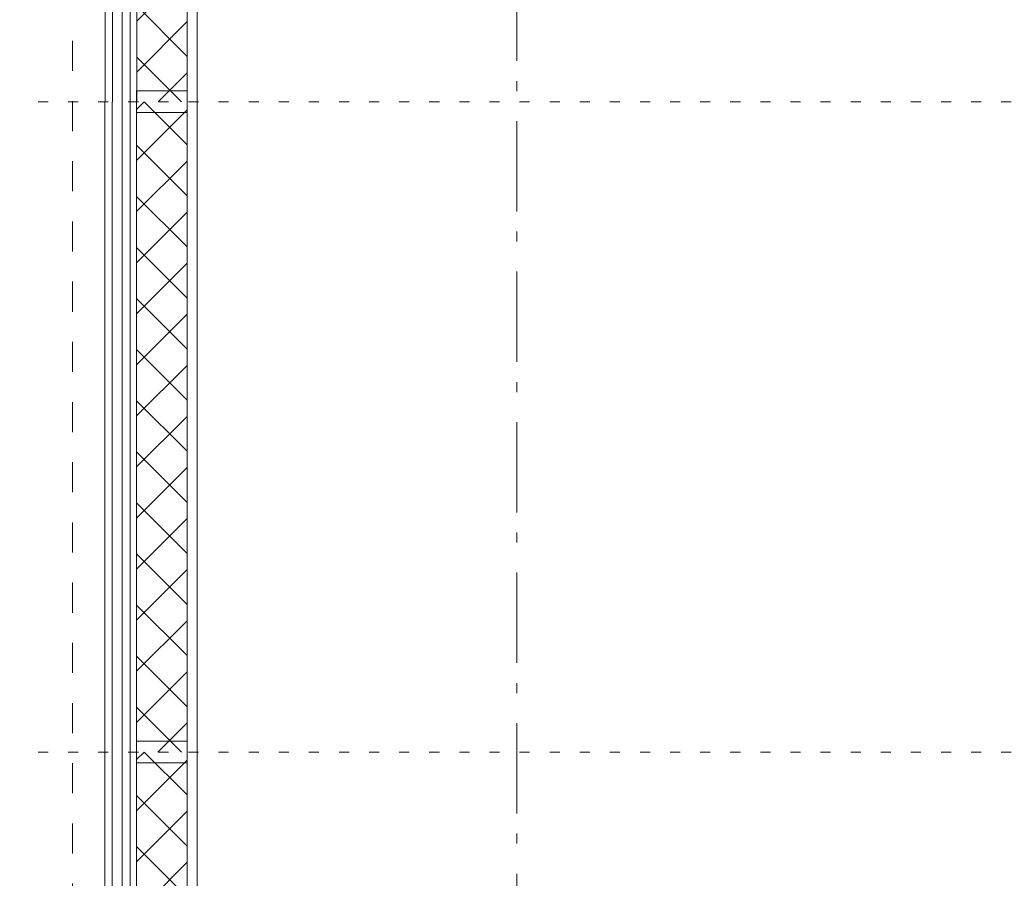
# Model space of a CAD drawing. Header units: millimetres. Extents: x 18442 to 242186, y -49554 to 63508.
# Tile 70 of 175: x 208665 to 211390, y -39308 to -36931. Entities that reach past the tile are written whole.
import ezdxf

# ---------------------------------------------------------------- set-up
doc = ezdxf.new("R2010")
doc.units = ezdxf.units.MM
doc.header["$LTSCALE"] = 400
doc.header["$PDMODE"] = 1
doc.header["$PDSIZE"] = 15
for name, pattern in [('STYLE_01', [0.416641, 0.208282, -0.208359]), ('STYLE_05', [0.208282, 0.069427, -0.138855]), ('STYLE_06', [1.041641, 0.625, -0.208282, 0.069427, -0.138931])]:
    doc.linetypes.add(name, pattern=pattern)
doc.layers.add('1800_GRID', color=9, linetype='STYLE_01', lineweight=9)
doc.layers.add('None', color=7, linetype='Continuous', lineweight=9)

# ---------------------------------------------------------------- blocks, each defined once
blk = doc.blocks.new('*X484')
at = {"layer": 'None', "lineweight": 5}
for p, q in [((22.5, -118.9), (141.4, 0)), ((22.5, -260.3), (162.5, -120.3)), ((22.5, -401.8), (162.5, -261.8)), ((22.5, -543.2), (162.5, -403.2)), ((22.5, -684.6), (162.5, -544.6)), ((22.5, -826), (162.5, -686)), ((22.5, -967.4), (162.5, -827.4)), ((22.5, -1108.9), (162.5, -968.9)), ((22.5, -1250.3), (162.5, -1110.3)), ((22.5, -1391.7), (162.5, -1251.7)), ((22.5, -1533.1), (162.5, -1393.1)), ((22.5, -1674.6), (162.5, -1534.6)), ((38.5, -1800), (162.5, -1676))]:
    blk.add_line(p, q, dxfattribs=at)
at = {"layer": 'None', "lineweight": 13}
for p, q in [((141.4, 0), (162.5, -21.1)), ((22.5, -22.5), (162.5, -162.5)), ((22.5, -163.9), (162.5, -303.9)), ((22.5, -305.3), (162.5, -445.3)), ((22.5, -446.7), (162.5, -586.7)), ((22.5, -588.1), (162.5, -728.1)), ((22.5, -729.5), (162.5, -869.5)), ((22.5, -870.9), (162.5, -1010.9)), ((22.5, -1012.3), (162.5, -1152.3)), ((22.5, -1153.7), (162.5, -1293.7)), ((22.5, -1295.1), (162.5, -1435.1)), ((22.5, -1436.5), (162.5, -1576.5)), ((22.5, -1577.9), (162.5, -1717.9)), ((22.5, -1719.3), (103.2, -1800))]:
    blk.add_line(p, q, dxfattribs=at)
blk = doc.blocks.new('HoutSkeletBouw element 1800mm (2D)')
at = {"layer": 'None', "color": 140, "lineweight": 15}
for p, q in [((-5, -1800), (-5, 0)), ((22.5, -1800), (22.5, 0)), ((162.5, -1800), (162.5, 0)), ((180.5, -1800), (180.5, 0)), ((230, -1800), (230, 0)), ((250, -1800), (250, 0))]:
    blk.add_line(p, q, dxfattribs=at)
at = {"layer": 'None', "color": 140, "linetype": 'Continuous', "lineweight": 15}
for p, q in [((22.5, -1800), (22.5, 0)), ((162.5, -1800), (162.5, 0))]:
    blk.add_line(p, q, dxfattribs=at)
at = {"layer": 'None', "color": 8, "linetype": 'Continuous', "lineweight": 5}
blk.add_line((202.5, 0), (202.5, -1800), dxfattribs=at)
at = {"layer": 'None', "color": 140, "linetype": 'Continuous', "lineweight": 15}
blk.add_lwpolyline([(22.5, 30), (162.5, 30), (162.5, -30), (22.5, -30)], close=True, dxfattribs=at)
at = {"layer": 'None', "color": 140}
blk.add_blockref('*X484', (0, 0), dxfattribs=at)
blk = doc.blocks.new('*U2425')
at = {"layer": '1800_GRID', "color": 43, "linetype": 'STYLE_05', "lineweight": 9}
for p, q in [((59591.1, -30910), (29270.1, -30910)), ((59591.1, -32710), (29270.1, -32710))]:
    blk.add_line(p, q, dxfattribs=at)
blk = doc.blocks.new('*U2429')
at = {"layer": '1800_GRID', "color": 7}
blk.add_blockref('*U2425', (0, 0), dxfattribs=at)
blk = doc.blocks.new('*U2434')
at = {"layer": '1800_GRID', "color": 43, "linetype": 'STYLE_05', "lineweight": 9}
for p, q in [((59591.1, -30910), (29270.1, -30910)), ((59591.1, -32710), (29270.1, -32710))]:
    blk.add_line(p, q, dxfattribs=at)
at = {"layer": '1800_GRID', "color": 43, "linetype": 'Continuous', "lineweight": 5}
blk.add_point((29625.7, -32710), dxfattribs=at)

msp = doc.modelspace()

# ---------------------------------------------------------------- linework, layer by layer
at = {"layer": 'None', "color": 43, "linetype": 'STYLE_06', "lineweight": 9}
msp.add_line((210040.7849, -42878.38115), (210040.7849, -10632.74729), dxfattribs=at)
at = {"layer": 'None', "color": 43, "linetype": 'STYLE_01', "lineweight": 9}
msp.add_lwpolyline([(208900.8569, -35314.66665), (208810.8569, -35322.87455), (208810.88793, -41593.35012), (210081.26046, -41593.35012), (210089.92153, -41503.38115)], dxfattribs=at)

# ---------------------------------------------------------------- block references
at = {"layer": '1800_GRID', "color": 7}
for name in ['*U2434', '*U2429']:
    msp.add_blockref(name, (179394.72553, -6248.38115), dxfattribs=at)
at = {"layer": 'None', "color": 7, "xscale": -1}
for p in [(209151.2849, -35358.38115), (209150.7849, -37158.38115), (209150.7849, -38958.38115)]:
    msp.add_blockref('HoutSkeletBouw element 1800mm (2D)', p, dxfattribs=at)

doc.saveas('drawing.dxf')
